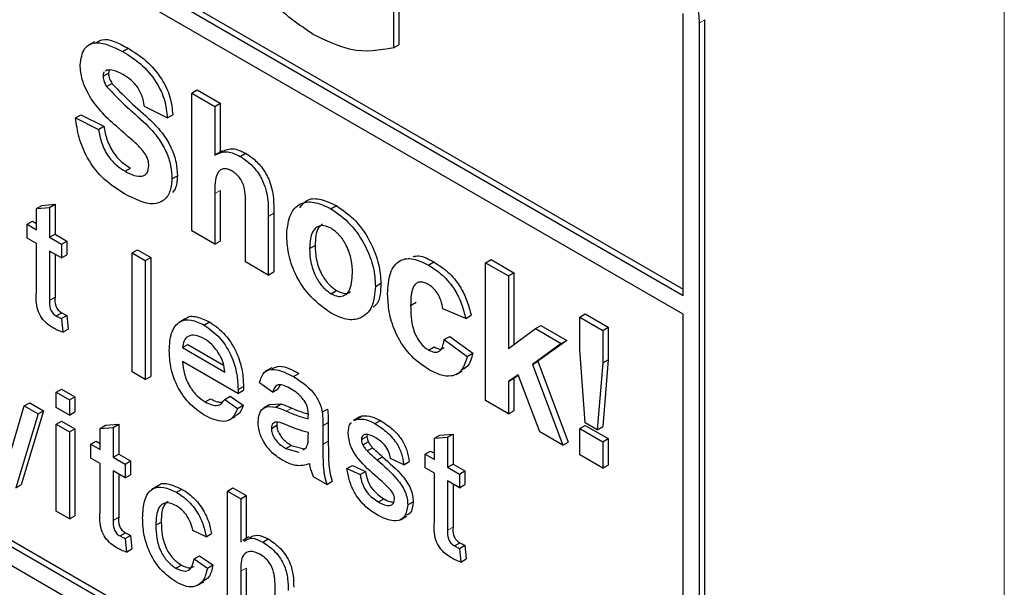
# Paper-space layout 'Blatt4' of a CAD drawing. Header units: millimetres. Extents: x 5 to 418, y 2 to 292.
# Tile 21 of 71: x 132.05 to 135.26, y 148.38 to 150.23. Entities that reach past the tile are written whole.
import ezdxf

# ---------------------------------------------------------------- set-up
doc = ezdxf.new("R2010")
doc.units = ezdxf.units.MM

psp = doc.layouts.new('Blatt4')

# ---------------------------------------------------------------- linework, layer by layer
at = {"color": 7, "linetype": 'Continuous', "lineweight": 18}
for p, q in [((135.2565, 142.7948), (135.2565, 159.8745)), ((134.2635, 150.2206), (134.2812, 150.2308)), ((132.6838, 149.6647), (132.7015, 149.6749)), ((132.8583, 149.5902), (132.876, 149.6004)), ((132.1456, 149.3164), (132.1633, 149.3266)), ((132.9176, 148.9556), (132.9353, 148.9658)), ((133.0361, 148.9082), (133.0538, 148.9184)), ((133.0361, 148.8475), (133.0538, 148.8577)), ((132.3532, 148.5999), (132.3709, 148.6101)), ((133.4426, 148.5676), (133.4603, 148.5778)), ((132.7683, 148.4344), (132.786, 148.4446))]:
    psp.add_line(p, q, dxfattribs=at)
at = {"color": 7, "linetype": 'Continuous', "lineweight": 25}
for p, q in [((127.5106, 153.2005), (134.2104, 149.3327)), ((127.5283, 153.2107), (134.2104, 149.3531)), ((134.2104, 149.2715), (127.5106, 153.1392)), ((125.2479, 152.3632), (134.0867, 147.2606)), ((127.5106, 151.1181), (134.0867, 147.3218)), ((127.5283, 151.1284), (134.1044, 147.3321)), ((133.2834, 150.4362), (133.2834, 150.1492)), ((133.2657, 150.426), (133.2657, 150.139)), ((134.2104, 149.3327), (134.2104, 150.2512)), ((134.2635, 147.3627), (134.2635, 150.2206)), ((134.2812, 147.3729), (134.2812, 150.2308)), ((132.2922, 150.159), (132.2723, 150.1475)), ((133.2657, 150.139), (133.2834, 150.1492)), ((132.3836, 150.1276), (132.4013, 150.1378)), ((132.3198, 150.0464), (132.3375, 150.0566)), ((132.3321, 150.0666), (132.3282, 150.0635)), ((132.3394, 150.0663), (132.3375, 150.0566)), ((132.3314, 150.013), (132.349, 150.0232)), ((132.609, 149.9917), (132.6267, 150.0019)), ((132.609, 149.5426), (132.609, 149.9917)), ((132.609, 149.9917), (132.6838, 149.9485)), ((132.6267, 150.0019), (132.7015, 149.9587)), ((132.6838, 149.9485), (132.7015, 149.9587)), ((132.7015, 149.9587), (132.7015, 149.8)), ((132.5292, 149.9111), (132.4545, 149.9485)), ((132.6838, 149.9485), (132.6838, 149.7896)), ((132.2301, 149.9111), (132.2478, 149.9213)), ((132.2301, 149.9111), (132.3049, 149.8736)), ((132.2478, 149.9213), (132.3226, 149.8838)), ((132.5292, 149.9111), (132.5469, 149.9213)), ((132.3049, 149.8736), (132.3226, 149.8838)), ((132.7066, 149.8029), (132.6867, 149.7914)), ((132.7665, 149.7856), (132.7842, 149.7959)), ((132.3915, 149.7373), (132.4092, 149.7475)), ((132.5442, 149.712), (132.5619, 149.7222)), ((132.7015, 149.6749), (132.7015, 149.5096)), ((132.6838, 149.6647), (132.6838, 149.4994)), ((132.1026, 149.6158), (132.1203, 149.626)), ((132.1026, 149.6158), (132.1456, 149.6192)), ((132.1026, 149.5468), (132.1026, 149.6158)), ((132.1203, 149.626), (132.1633, 149.6294)), ((132.1456, 149.6192), (132.1633, 149.6294)), ((132.1456, 149.6192), (132.1456, 149.522)), ((132.1633, 149.6294), (132.1633, 149.5322)), ((132.7835, 149.4419), (132.7835, 149.6161)), ((133.0625, 149.6147), (133.0802, 149.625)), ((132.0724, 149.5642), (132.0901, 149.5744)), ((132.0901, 149.5744), (132.1026, 149.5672)), ((132.8583, 149.5902), (132.8583, 149.3987)), ((132.876, 149.6004), (132.876, 149.4089)), ((132.0724, 149.5195), (132.0724, 149.5642)), ((132.0724, 149.5642), (132.1026, 149.5468)), ((132.6838, 149.4994), (132.609, 149.5426)), ((132.1026, 149.5021), (132.0724, 149.5195)), ((132.1456, 149.522), (132.1633, 149.5322)), ((132.1456, 149.522), (132.1844, 149.4996)), ((132.1633, 149.5322), (132.2021, 149.5098)), ((132.1844, 149.4996), (132.2021, 149.5098)), ((132.2021, 149.5098), (132.2021, 149.465)), ((132.6838, 149.4994), (132.7015, 149.5096)), ((132.1026, 149.343), (132.1026, 149.5021)), ((132.1844, 149.4548), (132.1456, 149.4772)), ((132.1456, 149.4772), (132.1456, 149.3164)), ((132.1844, 149.4996), (132.1844, 149.4548)), ((132.4143, 149.4713), (132.432, 149.4815)), ((132.432, 149.4815), (132.4751, 149.4566)), ((132.9929, 149.4851), (133.0106, 149.4953)), ((132.1633, 149.467), (132.1633, 149.3266)), ((132.1844, 149.4548), (132.2021, 149.465)), ((132.4143, 149.0834), (132.4143, 149.4713)), ((132.4143, 149.4713), (132.4574, 149.4464)), ((132.4574, 149.4464), (132.4751, 149.4566)), ((132.4574, 149.4464), (132.4574, 149.0585)), ((132.4751, 149.4566), (132.4751, 149.0688)), ((132.8583, 149.3987), (132.7835, 149.4419)), ((133.3798, 149.4316), (133.3974, 149.4418)), ((133.5663, 149.439), (133.584, 149.4493)), ((133.584, 149.4493), (133.6588, 149.4061)), ((132.8583, 149.3987), (132.876, 149.4089)), ((133.5663, 148.99), (133.5663, 149.439)), ((133.5663, 149.439), (133.6411, 149.3959)), ((133.6411, 149.3959), (133.6588, 149.4061)), ((133.6411, 149.3959), (133.6411, 149.1594)), ((133.6588, 149.4061), (133.6588, 149.1726)), ((133.0629, 149.3382), (133.0806, 149.3484)), ((133.2073, 149.3622), (133.225, 149.3724)), ((133.322, 149.2999), (133.3397, 149.3101)), ((133.5015, 149.2577), (133.4267, 149.2893)), ((132.1675, 149.2657), (132.1852, 149.2759)), ((132.1844, 149.2572), (132.2021, 149.2674)), ((132.1844, 149.2572), (132.1887, 149.213)), ((132.2021, 149.2674), (132.2064, 149.2232)), ((132.5876, 149.2561), (132.5677, 149.2447)), ((133.5015, 149.2577), (133.5192, 149.2679)), ((133.8732, 149.2619), (133.8909, 149.2721)), ((133.8732, 149.1563), (133.8732, 149.2619)), ((133.8732, 149.2619), (133.948, 149.2187)), ((133.8909, 149.2721), (133.9657, 149.2289)), ((134.2104, 147.3933), (134.2104, 149.2715)), ((132.1887, 149.213), (132.2064, 149.2232)), ((132.6492, 149.2362), (132.6669, 149.2464)), ((133.6411, 149.1594), (133.7284, 149.2246)), ((133.7284, 149.2246), (133.7461, 149.2348)), ((133.7284, 149.2246), (133.8131, 149.1757)), ((133.7461, 149.2348), (133.8308, 149.1859)), ((133.948, 149.2187), (133.9657, 149.2289)), ((133.948, 149.2187), (133.948, 149.1131)), ((133.9657, 149.2289), (133.9657, 149.1233)), ((133.4317, 149.1886), (133.4494, 149.1988)), ((133.4317, 149.1886), (133.5065, 149.1339)), ((133.4494, 149.1988), (133.5242, 149.1441)), ((133.8308, 149.1859), (133.7369, 149.1183)), ((133.8131, 149.1757), (133.8308, 149.1859)), ((132.5788, 149.1625), (132.5965, 149.1727)), ((132.5788, 149.1625), (132.7166, 149.0829)), ((132.5965, 149.1727), (132.7125, 149.1057)), ((133.3808, 149.1547), (133.3984, 149.1649)), ((133.8131, 149.1757), (133.7193, 149.1081)), ((133.8912, 148.9176), (133.8732, 149.1563)), ((133.5065, 149.1339), (133.5242, 149.1441)), ((133.948, 149.1131), (133.9657, 149.1233)), ((133.9657, 149.1233), (133.948, 148.9052)), ((132.7595, 149.0134), (132.5788, 149.1177)), ((132.8695, 149.0972), (132.8496, 149.0857)), ((133.7193, 149.1081), (133.7369, 149.1183)), ((133.7193, 149.1081), (133.8181, 148.8446)), ((133.7369, 149.1183), (133.8358, 148.8548)), ((133.948, 149.1131), (133.9303, 148.895)), ((132.4574, 149.0585), (132.4143, 149.0834)), ((132.4574, 149.0585), (132.4751, 149.0688)), ((132.9407, 149.068), (132.9583, 149.0782)), ((133.4702, 149.0751), (133.4901, 149.0866)), ((133.672, 149.0741), (133.6411, 149.0519)), ((133.6411, 149.0519), (133.6588, 149.0621)), ((133.6727, 149.0721), (133.6588, 149.0621)), ((133.6588, 149.0621), (133.6588, 148.957)), ((133.7433, 148.8878), (133.672, 149.0741)), ((132.1672, 149.0172), (132.1849, 149.0275)), ((132.1849, 149.0275), (132.2279, 149.0026)), ((132.7595, 149.0134), (132.7772, 149.0236)), ((132.7597, 149.0261), (132.7774, 149.0363)), ((132.8725, 149.0178), (132.8295, 149.0476)), ((132.8725, 149.0178), (132.8902, 149.028)), ((132.8958, 149.0404), (132.8902, 149.028)), ((133.6411, 149.0519), (133.6411, 148.9468)), ((132.1672, 148.9675), (132.1672, 149.0172)), ((132.1672, 149.0172), (132.2102, 148.9924)), ((132.2102, 148.9924), (132.2279, 149.0026)), ((132.2102, 148.9924), (132.2102, 148.9427)), ((132.2279, 149.0026), (132.2279, 148.9529)), ((132.6522, 148.9859), (132.6699, 148.9961)), ((132.7162, 148.9937), (132.7338, 149.0039)), ((132.7162, 148.9937), (132.7583, 148.9644)), ((132.7338, 149.0039), (132.776, 148.9746)), ((132.0219, 148.8319), (132.0632, 148.9728)), ((132.0632, 148.9728), (132.0809, 148.983)), ((132.0632, 148.9728), (132.1082, 148.9469)), ((132.0809, 148.983), (132.1259, 148.9571)), ((132.2102, 148.9427), (132.1672, 148.9675)), ((132.7583, 148.9644), (132.776, 148.9746)), ((132.8629, 148.9769), (132.8431, 148.9654)), ((132.863, 148.9768), (132.8999, 148.9791)), ((132.8822, 148.9689), (132.8999, 148.9791)), ((133.0341, 148.9519), (133.0517, 148.9621)), ((133.6411, 148.9468), (133.5663, 148.99)), ((132.1082, 148.9469), (132.0354, 148.7054)), ((132.1259, 148.9571), (132.0531, 148.7156)), ((132.1082, 148.9469), (132.1259, 148.9571)), ((132.2102, 148.9427), (132.2279, 148.9529)), ((132.7313, 148.9271), (132.7512, 148.9386)), ((133.1562, 148.9369), (133.1363, 148.9254)), ((133.1395, 148.9251), (133.1458, 148.9297)), ((133.1458, 148.9297), (133.1635, 148.9399)), ((133.1572, 148.9353), (133.1635, 148.9399)), ((133.6411, 148.9468), (133.6588, 148.957)), ((132.1672, 148.9128), (132.1849, 148.923)), ((132.1672, 148.9128), (132.2102, 148.888)), ((132.1672, 148.6294), (132.1672, 148.9128)), ((132.1849, 148.923), (132.2279, 148.8982)), ((132.2102, 148.888), (132.2279, 148.8982)), ((132.2279, 148.8982), (132.2279, 148.6147)), ((132.3101, 148.8993), (132.3278, 148.9095)), ((132.3101, 148.8993), (132.3532, 148.9027)), ((132.3101, 148.8303), (132.3101, 148.8993)), ((132.3278, 148.9095), (132.3709, 148.9129)), ((132.3532, 148.9027), (132.3709, 148.9129)), ((132.3532, 148.9027), (132.3532, 148.8054)), ((132.3709, 148.9129), (132.3709, 148.8156)), ((132.8682, 148.8993), (132.8859, 148.9095)), ((133.0361, 148.9082), (133.0361, 148.8475)), ((133.0538, 148.9184), (133.0538, 148.8577)), ((133.2059, 148.9149), (133.2236, 148.9251)), ((133.8732, 148.8992), (133.8909, 148.9094)), ((133.8732, 148.8992), (133.948, 148.856)), ((133.8732, 148.8128), (133.8732, 148.8992)), ((133.8909, 148.9094), (133.9657, 148.8662)), ((133.9303, 148.895), (133.8912, 148.9176)), ((133.9303, 148.895), (133.948, 148.9052)), ((132.2102, 148.888), (132.2102, 148.6045)), ((132.9886, 148.8717), (132.9888, 148.886)), ((133.1619, 148.8631), (133.1796, 148.8733)), ((133.1806, 148.8795), (133.1796, 148.8733)), ((133.3996, 148.8671), (133.4173, 148.8773)), ((133.3996, 148.8671), (133.4426, 148.8705)), ((133.3996, 148.7981), (133.3996, 148.8671)), ((133.4173, 148.8773), (133.4603, 148.8807)), ((133.4426, 148.8705), (133.4603, 148.8807)), ((133.4426, 148.8705), (133.4426, 148.7732)), ((133.4603, 148.8807), (133.4603, 148.7834)), ((133.8181, 148.8446), (133.7433, 148.8878)), ((133.948, 148.856), (133.9657, 148.8662)), ((133.9657, 148.8662), (133.9657, 148.7798)), ((132.28, 148.8477), (132.2977, 148.8579)), ((132.28, 148.8029), (132.28, 148.8477)), ((132.28, 148.8477), (132.3101, 148.8303)), ((132.2977, 148.8579), (132.3101, 148.8507)), ((132.9153, 148.834), (132.933, 148.8442)), ((132.9153, 148.834), (132.9576, 148.8224)), ((132.933, 148.8442), (132.9753, 148.8326)), ((132.9711, 148.8299), (132.9822, 148.8361)), ((133.1664, 148.8457), (133.1841, 148.8559)), ((133.1806, 148.8261), (133.1983, 148.8363)), ((133.8181, 148.8446), (133.8358, 148.8548)), ((133.948, 148.856), (133.948, 148.7696)), ((132.3101, 148.7855), (132.28, 148.8029)), ((132.3532, 148.8054), (132.3709, 148.8156)), ((132.3532, 148.8054), (132.392, 148.7831)), ((132.3709, 148.8156), (132.4096, 148.7933)), ((133.2132, 148.7965), (133.2308, 148.8067)), ((133.2997, 148.7812), (133.2566, 148.801)), ((133.3694, 148.8155), (133.3871, 148.8257)), ((133.3694, 148.7707), (133.3694, 148.8155)), ((133.3694, 148.8155), (133.3996, 148.7981)), ((133.3871, 148.8257), (133.3996, 148.8185)), ((133.948, 148.7696), (133.8732, 148.8128)), ((132.3101, 148.6265), (132.3101, 148.7855)), ((132.392, 148.7831), (132.4096, 148.7933)), ((132.392, 148.7831), (132.392, 148.7383)), ((132.4096, 148.7933), (132.4096, 148.7485)), ((133.1145, 148.7687), (133.1322, 148.7789)), ((133.1145, 148.7687), (133.1576, 148.7488)), ((133.1322, 148.7789), (133.1753, 148.759)), ((133.2997, 148.7812), (133.3174, 148.7914)), ((133.3996, 148.7533), (133.3694, 148.7707)), ((133.4426, 148.7732), (133.4603, 148.7834)), ((133.4426, 148.7732), (133.4814, 148.7508)), ((133.4603, 148.7834), (133.4991, 148.761)), ((133.948, 148.7696), (133.9657, 148.7798)), ((132.392, 148.7383), (132.3532, 148.7607)), ((132.3532, 148.7607), (132.3532, 148.5999)), ((132.3709, 148.7505), (132.3709, 148.6101)), ((132.392, 148.7383), (132.4096, 148.7485)), ((133.0491, 148.717), (133.006, 148.7418)), ((133.1576, 148.7488), (133.1753, 148.759)), ((133.3996, 148.5943), (133.3996, 148.7533)), ((133.4814, 148.7508), (133.4991, 148.761)), ((133.4814, 148.7508), (133.4814, 148.7061)), ((133.4991, 148.761), (133.4991, 148.7163)), ((132.0354, 148.7054), (132.0531, 148.7156)), ((132.4991, 148.7122), (132.4792, 148.7007)), ((132.7252, 148.6951), (132.7429, 148.7053)), ((132.7429, 148.7053), (132.786, 148.6804)), ((133.0491, 148.717), (133.0667, 148.7272)), ((133.4814, 148.7061), (133.4426, 148.7285)), ((133.4426, 148.7285), (133.4426, 148.5676)), ((133.4603, 148.7183), (133.4603, 148.5778)), ((133.4814, 148.7061), (133.4991, 148.7163)), ((132.5589, 148.6916), (132.5766, 148.7018)), ((132.7252, 148.3072), (132.7252, 148.6951)), ((132.7252, 148.6951), (132.7683, 148.6702)), ((132.7683, 148.6702), (132.786, 148.6804)), ((132.786, 148.6804), (132.786, 148.5403)), ((132.7683, 148.6702), (132.7683, 148.5286)), ((133.2169, 148.6599), (133.2346, 148.6701)), ((133.3126, 148.65), (133.3303, 148.6602)), ((132.2102, 148.6045), (132.1672, 148.6294)), ((132.2102, 148.6045), (132.2279, 148.6147)), ((133.289, 148.6017), (133.3089, 148.6132)), ((132.4919, 148.5839), (132.5095, 148.5941)), ((132.3751, 148.5492), (132.3927, 148.5594)), ((132.392, 148.5407), (132.4096, 148.5509)), ((132.4096, 148.5509), (132.4139, 148.5066)), ((132.6555, 148.5464), (132.6124, 148.5663)), ((132.6555, 148.5464), (132.6732, 148.5566)), ((132.7954, 148.5457), (132.7755, 148.5342)), ((132.392, 148.5407), (132.3963, 148.4964)), ((132.8403, 148.5292), (132.858, 148.5394)), ((133.4645, 148.5169), (133.4822, 148.5271)), ((133.4814, 148.5084), (133.4991, 148.5186)), ((133.4991, 148.5186), (133.5034, 148.4744)), ((132.3963, 148.4964), (132.4139, 148.5066)), ((132.6167, 148.4743), (132.6344, 148.4845)), ((132.6344, 148.4845), (132.6775, 148.4547)), ((133.4814, 148.5084), (133.4857, 148.4642)), ((132.5575, 148.4438), (132.5752, 148.454)), ((132.6167, 148.4743), (132.6598, 148.4445)), ((132.6598, 148.4445), (132.6775, 148.4547)), ((133.4857, 148.4642), (133.5034, 148.4744)), ((132.7683, 148.4344), (132.7683, 148.2824)), ((132.786, 148.4446), (132.786, 148.2926)), ((132.628, 148.3882), (132.6479, 148.3997)), ((132.8803, 148.2177), (132.8803, 148.3939))]:
    psp.add_line(p, q, dxfattribs=at)
psp.add_arc((133.8797, 150.2031), 0.3842, 2.6057, 57.3944, dxfattribs=at)
for points, knots in [([(133.0046, 150.1829), (132.9574, 150.2149), (132.8633, 150.2789), (132.7549, 150.4397), (132.7033, 150.5981), (132.6975, 150.6864), (132.6946, 150.7306)], [0, 0, 0, 0, 0.280092, 0.558748, 0.779191, 1, 1, 1, 1]), ([(133.2657, 150.139), (133.2211, 150.1311), (133.1411, 150.1168), (133.0464, 150.1626), (133.0046, 150.1829)], [0, 0, 0, 0, 0.558964, 1, 1, 1, 1]), ([(132.245, 150.0835), (132.248, 150.103), (132.254, 150.142), (132.3067, 150.1653), (132.3544, 150.1419), (132.3836, 150.1276)], [0, 0, 0, 0, 0.279747, 0.559366, 1, 1, 1, 1]), ([(132.2947, 150.1543), (132.3019, 150.1591), (132.3291, 150.1769), (132.3707, 150.1543), (132.4013, 150.1378)], [0, 0, 0, 0, 0.265202, 1, 1, 1, 1]), ([(132.3836, 150.1276), (132.4032, 150.1153), (132.4422, 150.0909), (132.4928, 150.0336), (132.5237, 149.9674), (132.5274, 149.9299), (132.5292, 149.9111)], [0, 0, 0, 0, 0.281016, 0.560108, 0.779824, 1, 1, 1, 1]), ([(132.4013, 150.1378), (132.4209, 150.1255), (132.4598, 150.1011), (132.5105, 150.0438), (132.5414, 149.9776), (132.5451, 149.9401), (132.5469, 149.9213)], [0, 0, 0, 0, 0.281016, 0.560108, 0.779824, 1, 1, 1, 1]), ([(132.281, 149.9733), (132.2695, 149.9942), (132.249, 150.0316), (132.2463, 150.0676), (132.245, 150.0835)], [0, 0, 0, 0, 0.55927, 1, 1, 1, 1]), ([(132.3237, 150.0599), (132.3232, 150.0596), (132.3199, 150.0573), (132.3199, 150.0513), (132.3198, 150.0464)], [0, 0, 0, 0, 0.162944, 1, 1, 1, 1]), ([(132.3846, 150.0522), (132.3741, 150.0578), (132.3555, 150.0679), (132.3392, 150.067), (132.3321, 150.0666)], [0, 0, 0, 0, 0.56055, 1, 1, 1, 1]), ([(132.3375, 150.0566), (132.3382, 150.0503), (132.3396, 150.0391), (132.3461, 150.0281), (132.349, 150.0232)], [0, 0, 0, 0, 0.558496, 1, 1, 1, 1]), ([(132.4545, 149.9485), (132.4525, 149.9602), (132.4485, 149.9834), (132.4241, 150.0271), (132.3996, 150.0426), (132.3846, 150.0522)], [0, 0, 0, 0, 0.281522, 0.560299, 1, 1, 1, 1]), ([(132.3198, 150.0464), (132.3206, 150.0401), (132.3219, 150.0289), (132.3285, 150.0179), (132.3314, 150.013)], [0, 0, 0, 0, 0.558496, 1, 1, 1, 1]), ([(132.349, 150.0232), (132.3712, 150.0001), (132.4155, 149.9539), (132.4743, 149.9061), (132.5179, 149.8569), (132.544, 149.8124), (132.5599, 149.7649), (132.5612, 149.7364), (132.5619, 149.7222)], [0, 0, 0, 0, 0.249425, 0.500055, 0.625202, 0.750144, 0.874918, 1, 1, 1, 1]), ([(132.3314, 150.013), (132.3535, 149.9899), (132.3979, 149.9437), (132.4566, 149.8959), (132.5003, 149.8467), (132.5263, 149.8022), (132.5422, 149.7547), (132.5435, 149.7262), (132.5442, 149.712)], [0, 0, 0, 0, 0.249425, 0.500055, 0.625202, 0.750144, 0.874918, 1, 1, 1, 1]), ([(132.3699, 149.8779), (132.3521, 149.8933), (132.3203, 149.9209), (132.293, 149.9573), (132.281, 149.9733)], [0, 0, 0, 0, 0.560765, 1, 1, 1, 1]), ([(132.3895, 149.6636), (132.3676, 149.6775), (132.324, 149.7052), (132.269, 149.7735), (132.239, 149.8474), (132.2331, 149.8898), (132.2301, 149.9111)], [0, 0, 0, 0, 0.280715, 0.559343, 0.77931, 1, 1, 1, 1]), ([(132.3049, 149.8736), (132.3076, 149.8587), (132.3131, 149.8289), (132.3349, 149.7856), (132.3636, 149.7551), (132.3822, 149.7432), (132.3915, 149.7373)], [0, 0, 0, 0, 0.280583, 0.559148, 0.779249, 1, 1, 1, 1]), ([(132.3226, 149.8838), (132.3253, 149.8689), (132.3308, 149.8391), (132.3526, 149.7958), (132.3813, 149.7653), (132.3999, 149.7534), (132.4092, 149.7475)], [0, 0, 0, 0, 0.280583, 0.559148, 0.779249, 1, 1, 1, 1]), ([(132.433, 149.8219), (132.4212, 149.8326), (132.4003, 149.8516), (132.3792, 149.8698), (132.3699, 149.8779)], [0, 0, 0, 0, 0.559956, 1, 1, 1, 1]), ([(132.4694, 149.7543), (132.4689, 149.761), (132.4677, 149.7744), (132.4542, 149.8001), (132.441, 149.8136), (132.433, 149.8219)], [0, 0, 0, 0, 0.279784, 0.559083, 1, 1, 1, 1]), ([(132.6838, 149.7896), (132.6971, 149.7959), (132.7209, 149.807), (132.7525, 149.7922), (132.7665, 149.7856)], [0, 0, 0, 0, 0.559405, 1, 1, 1, 1]), ([(132.7073, 149.8013), (132.7188, 149.8065), (132.7408, 149.8165), (132.7702, 149.8025), (132.7842, 149.7959)], [0, 0, 0, 0, 0.522712, 1, 1, 1, 1]), ([(132.7842, 149.7959), (132.7952, 149.7885), (132.8172, 149.7737), (132.8475, 149.7381), (132.8767, 149.6749), (132.8763, 149.6312), (132.876, 149.6004)], [0, 0, 0, 0, 0.187228, 0.374196, 0.560543, 1, 1, 1, 1]), ([(132.7665, 149.7856), (132.7775, 149.7783), (132.7996, 149.7635), (132.8299, 149.7279), (132.8591, 149.6647), (132.8586, 149.6209), (132.8583, 149.5902)], [0, 0, 0, 0, 0.187228, 0.374196, 0.560543, 1, 1, 1, 1]), ([(132.3915, 149.7373), (132.4014, 149.732), (132.4211, 149.7216), (132.4469, 149.7188), (132.4656, 149.7297), (132.4682, 149.7461), (132.4694, 149.7543)], [0, 0, 0, 0, 0.281224, 0.561005, 0.781097, 1, 1, 1, 1]), ([(132.7407, 149.7372), (132.7356, 149.7398), (132.7254, 149.7449), (132.7112, 149.7456), (132.6995, 149.7408), (132.684, 149.7187), (132.6839, 149.6887), (132.6838, 149.6647)], [0, 0, 0, 0, 0.125269, 0.250504, 0.375684, 0.500963, 1, 1, 1, 1]), ([(132.7835, 149.6161), (132.7844, 149.6366), (132.7854, 149.6623), (132.7762, 149.6974), (132.7666, 149.7143), (132.7542, 149.7285), (132.7452, 149.7343), (132.7407, 149.7372)], [0, 0, 0, 0, 0.500565, 0.625445, 0.750183, 0.874936, 1, 1, 1, 1]), ([(132.5442, 149.712), (132.5427, 149.6971), (132.5397, 149.6672), (132.5178, 149.6383), (132.4696, 149.6231), (132.4225, 149.6469), (132.3895, 149.6636)], [0, 0, 0, 0, 0.186966, 0.374007, 0.560965, 1, 1, 1, 1]), ([(132.5619, 149.7222), (132.561, 149.7065), (132.5598, 149.6843), (132.5489, 149.6718), (132.5457, 149.6681)], [0, 0, 0, 0, 0.7051057, 1, 1, 1, 1]), ([(132.9182, 149.5328), (132.9208, 149.5558), (132.9261, 149.6016), (132.9631, 149.6372), (133.0125, 149.6389), (133.0458, 149.6228), (133.0625, 149.6147)], [0, 0, 0, 0, 0.279949, 0.559149, 0.779425, 1, 1, 1, 1]), ([(132.9612, 149.6184), (132.9688, 149.6283), (132.9853, 149.6497), (133.0305, 149.6486), (133.0636, 149.6328), (133.0802, 149.625)], [0, 0, 0, 0, 0.301512, 0.65052, 1, 1, 1, 1]), ([(133.0625, 149.6147), (133.0842, 149.5997), (133.1275, 149.5698), (133.176, 149.4959), (133.2036, 149.4232), (133.2061, 149.3825), (133.2073, 149.3622)], [0, 0, 0, 0, 0.279786, 0.559126, 0.779388, 1, 1, 1, 1]), ([(133.0802, 149.625), (133.1019, 149.6099), (133.1452, 149.58), (133.1936, 149.5061), (133.2213, 149.4334), (133.2238, 149.3927), (133.225, 149.3724)], [0, 0, 0, 0, 0.279786, 0.559126, 0.779388, 1, 1, 1, 1]), ([(133.0629, 149.5512), (133.0548, 149.555), (133.0385, 149.5625), (133.0181, 149.5577), (132.9963, 149.5376), (132.9943, 149.5067), (132.9929, 149.4851)], [0, 0, 0, 0, 0.186982, 0.373882, 0.561021, 1, 1, 1, 1]), ([(133.0353, 149.5651), (133.0305, 149.5614), (133.0132, 149.5482), (133.0117, 149.5174), (133.0106, 149.4953)], [0, 0, 0, 0, 0.2782048, 1, 1, 1, 1]), ([(133.1326, 149.4051), (133.132, 149.4194), (133.1309, 149.4479), (133.116, 149.4924), (133.0915, 149.5307), (133.0724, 149.5444), (133.0629, 149.5512)], [0, 0, 0, 0, 0.281042, 0.560552, 0.780423, 1, 1, 1, 1]), ([(133.063, 149.2748), (133.0409, 149.2904), (132.9969, 149.3215), (132.9453, 149.3962), (132.9211, 149.4711), (132.9191, 149.5122), (132.9182, 149.5328)], [0, 0, 0, 0, 0.280146, 0.558899, 0.779053, 1, 1, 1, 1]), ([(132.9929, 149.4851), (132.9935, 149.4707), (132.9946, 149.442), (133.0095, 149.3973), (133.0342, 149.3588), (133.0533, 149.345), (133.0629, 149.3382)], [0, 0, 0, 0, 0.281016, 0.560461, 0.780393, 1, 1, 1, 1]), ([(133.0106, 149.4953), (133.0112, 149.4809), (133.0123, 149.4522), (133.0272, 149.4075), (133.0519, 149.369), (133.071, 149.3552), (133.0806, 149.3484)], [0, 0, 0, 0, 0.281016, 0.560461, 0.780393, 1, 1, 1, 1]), ([(133.2472, 149.338), (133.2485, 149.3615), (133.2511, 149.4085), (133.2828, 149.4501), (133.3302, 149.456), (133.3632, 149.4397), (133.3798, 149.4316)], [0, 0, 0, 0, 0.280708, 0.559644, 0.779502, 1, 1, 1, 1]), ([(133.3303, 149.4591), (133.3363, 149.4604), (133.3561, 149.4645), (133.3805, 149.4511), (133.3974, 149.4418)], [0, 0, 0, 0, 0.305493, 1, 1, 1, 1]), ([(133.3974, 149.4418), (133.4129, 149.432), (133.4437, 149.4123), (133.483, 149.3655), (133.5075, 149.3144), (133.5153, 149.2834), (133.5192, 149.2679)], [0, 0, 0, 0, 0.2804589, 0.5593388, 0.779382, 1, 1, 1, 1]), ([(133.3798, 149.4316), (133.3952, 149.4218), (133.426, 149.4021), (133.4653, 149.3553), (133.4898, 149.3042), (133.4976, 149.2732), (133.5015, 149.2577)], [0, 0, 0, 0, 0.2804589, 0.5593388, 0.779382, 1, 1, 1, 1]), ([(133.0629, 149.3382), (133.071, 149.3344), (133.0873, 149.3269), (133.1078, 149.3317), (133.1293, 149.3524), (133.1312, 149.3834), (133.1326, 149.4051)], [0, 0, 0, 0, 0.18693, 0.373819, 0.560977, 1, 1, 1, 1]), ([(133.3791, 149.3686), (133.3742, 149.3711), (133.3643, 149.3761), (133.3505, 149.3769), (133.3392, 149.372), (133.3232, 149.352), (133.3226, 149.3231), (133.322, 149.2999)], [0, 0, 0, 0, 0.125318, 0.250551, 0.3758, 0.501064, 1, 1, 1, 1]), ([(133.2073, 149.3622), (133.2052, 149.3383), (133.2009, 149.2907), (133.1626, 149.2558), (133.1141, 149.25), (133.08, 149.2665), (133.063, 149.2748)], [0, 0, 0, 0, 0.279924, 0.559365, 0.779517, 1, 1, 1, 1]), ([(133.0806, 149.3484), (133.0886, 149.3448), (133.1046, 149.3376), (133.1202, 149.339), (133.1253, 149.3441), (133.1256, 149.3445)], [0, 0, 0, 0, 0.482219, 0.964335, 1, 1, 1, 1]), ([(133.225, 149.3724), (133.2242, 149.3469), (133.2231, 149.3128), (133.2045, 149.2976), (133.1998, 149.2938)], [0, 0, 0, 0, 0.746794, 1, 1, 1, 1]), ([(133.4267, 149.2893), (133.4253, 149.2978), (133.4225, 149.3147), (133.4108, 149.3395), (133.3951, 149.3583), (133.3845, 149.3652), (133.3791, 149.3686)], [0, 0, 0, 0, 0.280561, 0.55966, 0.779604, 1, 1, 1, 1]), ([(132.1584, 149.2262), (132.1516, 149.2304), (132.1381, 149.2388), (132.1187, 149.259), (132.1001, 149.2982), (132.1016, 149.3245), (132.1026, 149.343)], [0, 0, 0, 0, 0.187435, 0.373817, 0.559462, 1, 1, 1, 1]), ([(132.1456, 149.3164), (132.1451, 149.3073), (132.1444, 149.296), (132.1511, 149.2809), (132.1576, 149.2719), (132.1636, 149.2682), (132.1675, 149.2657)], [0, 0, 0, 0, 0.499601, 0.625255, 0.750367, 1, 1, 1, 1]), ([(132.1633, 149.3266), (132.1628, 149.3176), (132.1621, 149.3063), (132.1688, 149.2911), (132.1753, 149.2821), (132.1812, 149.2784), (132.1852, 149.2759)], [0, 0, 0, 0, 0.499601, 0.625255, 0.750367, 1, 1, 1, 1]), ([(133.3792, 149.0922), (133.3582, 149.1068), (133.3162, 149.1358), (133.2706, 149.2098), (133.2498, 149.2797), (133.2481, 149.3185), (133.2472, 149.338)], [0, 0, 0, 0, 0.27971, 0.558488, 0.778935, 1, 1, 1, 1]), ([(133.322, 149.2999), (133.3225, 149.2747), (133.3231, 149.243), (133.3386, 149.2015), (133.3502, 149.1819), (133.3648, 149.1652), (133.3754, 149.1582), (133.3808, 149.1547)], [0, 0, 0, 0, 0.499312, 0.624552, 0.749763, 0.874783, 1, 1, 1, 1]), ([(132.1675, 149.2657), (132.1707, 149.264), (132.1763, 149.2609), (132.1819, 149.2583), (132.1844, 149.2572)], [0, 0, 0, 0, 0.559958, 1, 1, 1, 1]), ([(132.1852, 149.2759), (132.1883, 149.2742), (132.194, 149.2711), (132.1996, 149.2685), (132.2021, 149.2674)], [0, 0, 0, 0, 0.559958, 1, 1, 1, 1]), ([(132.5358, 149.1526), (132.5368, 149.173), (132.539, 149.2137), (132.5662, 149.2498), (132.6064, 149.2568), (132.6349, 149.2431), (132.6492, 149.2362)], [0, 0, 0, 0, 0.280746, 0.559774, 0.779666, 1, 1, 1, 1]), ([(132.5881, 149.2556), (132.5884, 149.2561), (132.5961, 149.2663), (132.6252, 149.2654), (132.653, 149.2528), (132.6669, 149.2464)], [0, 0, 0, 0, 0.024421, 0.51172, 1, 1, 1, 1]), ([(132.1887, 149.213), (132.1831, 149.2149), (132.1731, 149.2184), (132.1629, 149.2238), (132.1584, 149.2262)], [0, 0, 0, 0, 0.56006, 1, 1, 1, 1]), ([(132.6492, 149.2362), (132.667, 149.2236), (132.7026, 149.1982), (132.7406, 149.1348), (132.7576, 149.0756), (132.759, 149.0426), (132.7597, 149.0261)], [0, 0, 0, 0, 0.279362, 0.558398, 0.778884, 1, 1, 1, 1]), ([(132.6669, 149.2464), (132.6847, 149.2338), (132.7203, 149.2084), (132.7582, 149.145), (132.7752, 149.0858), (132.7767, 149.0528), (132.7774, 149.0363)], [0, 0, 0, 0, 0.279362, 0.558398, 0.778884, 1, 1, 1, 1]), ([(132.649, 149.1916), (132.6394, 149.1962), (132.6202, 149.2054), (132.597, 149.2016), (132.5823, 149.1864), (132.58, 149.1705), (132.5788, 149.1625)], [0, 0, 0, 0, 0.280187, 0.559721, 0.779641, 1, 1, 1, 1]), ([(132.7008, 149.1379), (132.6923, 149.1507), (132.6769, 149.1735), (132.6576, 149.1861), (132.649, 149.1916)], [0, 0, 0, 0, 0.558503, 1, 1, 1, 1]), ([(133.3808, 149.1547), (133.3886, 149.1511), (133.4042, 149.144), (133.4252, 149.1557), (133.4292, 149.1761), (133.4317, 149.1886)], [0, 0, 0, 0, 0.280155, 0.558975, 1, 1, 1, 1]), ([(132.6515, 148.9415), (132.6333, 148.9539), (132.5971, 148.9786), (132.5566, 149.0416), (132.538, 149.1022), (132.5365, 149.1358), (132.5358, 149.1526)], [0, 0, 0, 0, 0.279952, 0.558662, 0.778994, 1, 1, 1, 1]), ([(133.3984, 149.1649), (133.4065, 149.1608), (133.4194, 149.1544), (133.4278, 149.1603), (133.431, 149.1625)], [0, 0, 0, 0, 0.628096, 1, 1, 1, 1]), ([(132.7166, 149.0829), (132.7155, 149.093), (132.7135, 149.1111), (132.7047, 149.1297), (132.7008, 149.1379)], [0, 0, 0, 0, 0.560663, 1, 1, 1, 1]), ([(133.5065, 149.1339), (133.5018, 149.1181), (133.4923, 149.0867), (133.4587, 149.0665), (133.4183, 149.0718), (133.3922, 149.0854), (133.3792, 149.0922)], [0, 0, 0, 0, 0.280246, 0.559156, 0.779324, 1, 1, 1, 1]), ([(133.5242, 149.1441), (133.5201, 149.1273), (133.5137, 149.1018), (133.4946, 149.0931), (133.4881, 149.0901)], [0, 0, 0, 0, 0.655166, 1, 1, 1, 1]), ([(132.5788, 149.1177), (132.5802, 149.1041), (132.5828, 149.077), (132.6008, 149.0358), (132.6259, 149.0036), (132.6434, 148.9918), (132.6522, 148.9859)], [0, 0, 0, 0, 0.280636, 0.559689, 0.779667, 1, 1, 1, 1]), ([(132.8295, 149.0476), (132.8334, 149.0608), (132.8413, 149.087), (132.8838, 149.0968), (132.9191, 149.0789), (132.9407, 149.068)], [0, 0, 0, 0, 0.280429, 0.559307, 1, 1, 1, 1]), ([(132.8708, 149.0944), (132.8787, 149.0978), (132.9029, 149.1084), (132.936, 149.0904), (132.9583, 149.0782)], [0, 0, 0, 0, 0.323843, 1, 1, 1, 1]), ([(132.9407, 149.068), (132.9631, 149.0536), (132.9944, 149.0337), (133.0265, 148.9854), (133.0316, 148.9631), (133.0341, 148.9519)], [0, 0, 0, 0, 0.559257, 0.779196, 1, 1, 1, 1]), ([(132.7597, 149.0261), (132.7597, 149.0237), (132.7596, 149.0195), (132.7595, 149.0153), (132.7595, 149.0134)], [0, 0, 0, 0, 0.559996, 1, 1, 1, 1]), ([(132.7774, 149.0363), (132.7773, 149.0339), (132.7773, 149.0297), (132.7772, 149.0255), (132.7772, 149.0236)], [0, 0, 0, 0, 0.559996, 1, 1, 1, 1]), ([(132.9329, 149.0277), (132.9256, 149.0317), (132.911, 149.0396), (132.8906, 149.0439), (132.8782, 149.0335), (132.8744, 149.0231), (132.8725, 149.0178)], [0, 0, 0, 0, 0.280852, 0.559751, 0.779503, 1, 1, 1, 1]), ([(132.9777, 148.9869), (132.9699, 148.9965), (132.956, 149.0138), (132.94, 149.0234), (132.9329, 149.0277)], [0, 0, 0, 0, 0.557872, 1, 1, 1, 1]), ([(132.6522, 148.9859), (132.6596, 148.9821), (132.6744, 148.9745), (132.6998, 148.9721), (132.71, 148.9855), (132.7162, 148.9937)], [0, 0, 0, 0, 0.281288, 0.561902, 1, 1, 1, 1]), ([(132.6699, 148.9961), (132.6774, 148.992), (132.6904, 148.9849), (132.7018, 148.9853), (132.7066, 148.9854)], [0, 0, 0, 0, 0.580835, 1, 1, 1, 1]), ([(132.7583, 148.9644), (132.7535, 148.9531), (132.7438, 148.9304), (132.7062, 148.9159), (132.6723, 148.9318), (132.6515, 148.9415)], [0, 0, 0, 0, 0.280617, 0.560839, 1, 1, 1, 1]), ([(132.776, 148.9746), (132.7718, 148.9621), (132.7665, 148.946), (132.753, 148.9418), (132.75, 148.9408)], [0, 0, 0, 0, 0.776017, 1, 1, 1, 1]), ([(132.8251, 148.9214), (132.8261, 148.9313), (132.828, 148.9512), (132.8468, 148.9728), (132.8688, 148.9703), (132.8822, 148.9689)], [0, 0, 0, 0, 0.280457, 0.560984, 1, 1, 1, 1]), ([(132.8822, 148.9689), (132.8888, 148.9667), (132.9005, 148.963), (132.9124, 148.9578), (132.9176, 148.9556)], [0, 0, 0, 0, 0.559933, 1, 1, 1, 1]), ([(132.8999, 148.9791), (132.9064, 148.977), (132.9181, 148.9732), (132.93, 148.968), (132.9353, 148.9658)], [0, 0, 0, 0, 0.559933, 1, 1, 1, 1]), ([(132.9353, 148.9658), (132.9487, 148.9598), (132.9675, 148.9516), (132.9856, 148.9468), (132.9907, 148.9455)], [0, 0, 0, 0, 0.71965, 1, 1, 1, 1]), ([(132.9888, 148.9424), (132.9886, 148.9504), (132.9884, 148.9647), (132.9809, 148.9801), (132.9777, 148.9869)], [0, 0, 0, 0, 0.561906, 1, 1, 1, 1]), ([(133.0517, 148.9621), (133.0525, 148.9538), (133.0538, 148.9389), (133.0538, 148.9247), (133.0538, 148.9184)], [0, 0, 0, 0, 0.559818, 1, 1, 1, 1]), ([(132.9176, 148.9556), (132.931, 148.9498), (132.955, 148.9394), (132.9783, 148.9335), (132.9886, 148.9309)], [0, 0, 0, 0, 0.560185, 1, 1, 1, 1]), ([(132.9886, 148.9309), (132.9886, 148.9331), (132.9887, 148.9369), (132.9887, 148.9407), (132.9888, 148.9424)], [0, 0, 0, 0, 0.560021, 1, 1, 1, 1]), ([(133.0341, 148.9519), (133.0348, 148.9436), (133.0361, 148.9287), (133.0361, 148.9145), (133.0361, 148.9082)], [0, 0, 0, 0, 0.559818, 1, 1, 1, 1]), ([(133.1458, 148.9297), (133.1563, 148.9301), (133.1752, 148.9308), (133.1965, 148.9198), (133.2059, 148.9149)], [0, 0, 0, 0, 0.5589408, 1, 1, 1, 1]), ([(133.1635, 148.9399), (133.174, 148.9403), (133.1929, 148.941), (133.2142, 148.93), (133.2236, 148.9251)], [0, 0, 0, 0, 0.5589408, 1, 1, 1, 1]), ([(132.9055, 148.7949), (132.8942, 148.8021), (132.8718, 148.8165), (132.844, 148.8515), (132.8274, 148.8895), (132.8259, 148.9107), (132.8251, 148.9214)], [0, 0, 0, 0, 0.280815, 0.559691, 0.779694, 1, 1, 1, 1]), ([(132.924, 148.908), (132.9117, 148.9136), (132.8964, 148.9206), (132.8801, 148.92), (132.8735, 148.9163), (132.8691, 148.9094), (132.8685, 148.9027), (132.8682, 148.8993)], [0, 0, 0, 0, 0.500269, 0.625323, 0.750266, 0.875146, 1, 1, 1, 1]), ([(132.8682, 148.8993), (132.8687, 148.8944), (132.8696, 148.8846), (132.8772, 148.8688), (132.892, 148.8491), (132.9057, 148.8402), (132.9153, 148.834)], [0, 0, 0, 0, 0.186565, 0.373472, 0.560614, 1, 1, 1, 1]), ([(132.8879, 148.9199), (132.8877, 148.9197), (132.8861, 148.9171), (132.886, 148.9131), (132.8859, 148.9095)], [0, 0, 0, 0, 0.114735, 1, 1, 1, 1]), ([(132.8859, 148.9095), (132.8863, 148.9046), (132.8873, 148.8948), (132.8949, 148.879), (132.9097, 148.8593), (132.9234, 148.8504), (132.933, 148.8442)], [0, 0, 0, 0, 0.186565, 0.373472, 0.560614, 1, 1, 1, 1]), ([(132.9888, 148.886), (132.9769, 148.8891), (132.9556, 148.8945), (132.9336, 148.9039), (132.924, 148.908)], [0, 0, 0, 0, 0.559763, 1, 1, 1, 1]), ([(133.1188, 148.8829), (133.1195, 148.8968), (133.1203, 148.9115), (133.1286, 148.9172), (133.1291, 148.9176)], [0, 0, 0, 0, 0.9416256, 1, 1, 1, 1]), ([(133.2059, 148.9149), (133.2179, 148.9071), (133.242, 148.8915), (133.2743, 148.8577), (133.2941, 148.8168), (133.2978, 148.7931), (133.2997, 148.7812)], [0, 0, 0, 0, 0.280734, 0.560426, 0.779449, 1, 1, 1, 1]), ([(133.2236, 148.9251), (133.2356, 148.9173), (133.2597, 148.9017), (133.292, 148.8679), (133.3118, 148.827), (133.3155, 148.8033), (133.3174, 148.7914)], [0, 0, 0, 0, 0.280734, 0.560426, 0.779449, 1, 1, 1, 1]), ([(132.9822, 148.8361), (132.9844, 148.8419), (132.9884, 148.8524), (132.9885, 148.8658), (132.9886, 148.8717)], [0, 0, 0, 0, 0.558998, 1, 1, 1, 1]), ([(133.2144, 148.7391), (133.1925, 148.7581), (133.1652, 148.7819), (133.1374, 148.8197), (133.1229, 148.8482), (133.1204, 148.8691), (133.1188, 148.8829)], [0, 0, 0, 0, 0.501319, 0.626595, 0.751818, 1, 1, 1, 1]), ([(133.209, 148.8683), (133.1986, 148.874), (133.183, 148.8827), (133.1681, 148.8786), (133.1626, 148.8716), (133.1621, 148.8659), (133.1619, 148.8631)], [0, 0, 0, 0, 0.49977, 0.749098, 0.874592, 1, 1, 1, 1]), ([(133.1619, 148.8631), (133.1621, 148.8599), (133.1626, 148.8543), (133.1652, 148.8483), (133.1664, 148.8457)], [0, 0, 0, 0, 0.559224, 1, 1, 1, 1]), ([(133.1796, 148.8733), (133.1798, 148.8702), (133.1803, 148.8645), (133.1829, 148.8585), (133.1841, 148.8559)], [0, 0, 0, 0, 0.559224, 1, 1, 1, 1]), ([(133.2566, 148.801), (133.2551, 148.8088), (133.252, 148.8242), (133.2345, 148.8516), (133.2187, 148.8619), (133.209, 148.8683)], [0, 0, 0, 0, 0.280305, 0.560229, 1, 1, 1, 1]), ([(133.0361, 148.8475), (133.0362, 148.8333), (133.0363, 148.8099), (133.0372, 148.7769), (133.0399, 148.7478), (133.046, 148.7273), (133.0491, 148.717)], [0, 0, 0, 0, 0.340206, 0.56034, 0.780177, 1, 1, 1, 1]), ([(133.0538, 148.8577), (133.0539, 148.8435), (133.054, 148.8201), (133.0548, 148.7871), (133.0576, 148.758), (133.0637, 148.7375), (133.0667, 148.7272)], [0, 0, 0, 0, 0.340206, 0.56034, 0.780177, 1, 1, 1, 1]), ([(133.1664, 148.8457), (133.1687, 148.8417), (133.1729, 148.8345), (133.1782, 148.8287), (133.1806, 148.8261)], [0, 0, 0, 0, 0.5590822, 1, 1, 1, 1]), ([(133.1841, 148.8559), (133.1864, 148.8519), (133.1905, 148.8447), (133.1959, 148.8389), (133.1983, 148.8363)], [0, 0, 0, 0, 0.5590822, 1, 1, 1, 1]), ([(133.1983, 148.8363), (133.2043, 148.8307), (133.2151, 148.8207), (133.226, 148.8109), (133.2308, 148.8067)], [0, 0, 0, 0, 0.559986, 1, 1, 1, 1]), ([(133.1806, 148.8261), (133.1866, 148.8205), (133.1974, 148.8104), (133.2084, 148.8007), (133.2132, 148.7965)], [0, 0, 0, 0, 0.559986, 1, 1, 1, 1]), ([(133.2308, 148.8067), (133.2532, 148.7871), (133.2811, 148.7627), (133.3106, 148.7249), (133.3222, 148.7032), (133.3293, 148.6807), (133.3299, 148.667), (133.3303, 148.6602)], [0, 0, 0, 0, 0.500449, 0.625399, 0.750276, 0.87507, 1, 1, 1, 1]), ([(132.9931, 148.7841), (132.9784, 148.78), (132.9521, 148.7725), (132.9197, 148.7881), (132.9055, 148.7949)], [0, 0, 0, 0, 0.559966, 1, 1, 1, 1]), ([(133.006, 148.7418), (133.0026, 148.7498), (132.9965, 148.7641), (132.9941, 148.778), (132.9931, 148.7841)], [0, 0, 0, 0, 0.5596881, 1, 1, 1, 1]), ([(133.2164, 148.6154), (133.2028, 148.624), (133.1757, 148.6411), (133.141, 148.6827), (133.1215, 148.7286), (133.1169, 148.7553), (133.1145, 148.7687)], [0, 0, 0, 0, 0.280734, 0.559296, 0.779309, 1, 1, 1, 1]), ([(133.2132, 148.7965), (133.2355, 148.7769), (133.2634, 148.7525), (133.2929, 148.7147), (133.3045, 148.693), (133.3116, 148.6704), (133.3123, 148.6568), (133.3126, 148.65)], [0, 0, 0, 0, 0.500449, 0.625399, 0.750276, 0.87507, 1, 1, 1, 1]), ([(133.1576, 148.7488), (133.1593, 148.7389), (133.1628, 148.7191), (133.1836, 148.6823), (133.2043, 148.6684), (133.2169, 148.6599)], [0, 0, 0, 0, 0.281315, 0.561068, 1, 1, 1, 1]), ([(133.1753, 148.759), (133.177, 148.7491), (133.1804, 148.7293), (133.2013, 148.6925), (133.222, 148.6786), (133.2346, 148.6701)], [0, 0, 0, 0, 0.281315, 0.561068, 1, 1, 1, 1]), ([(133.2548, 148.7012), (133.2474, 148.7087), (133.2341, 148.722), (133.2204, 148.7339), (133.2144, 148.7391)], [0, 0, 0, 0, 0.559784, 1, 1, 1, 1]), ([(132.4488, 148.6074), (132.4499, 148.6274), (132.4521, 148.6672), (132.4763, 148.7062), (132.517, 148.7111), (132.5449, 148.6981), (132.5589, 148.6916)], [0, 0, 0, 0, 0.280837, 0.559678, 0.779574, 1, 1, 1, 1]), ([(132.4993, 148.7119), (132.4995, 148.7122), (132.5064, 148.7225), (132.5359, 148.7195), (132.563, 148.7077), (132.5766, 148.7018)], [0, 0, 0, 0, 0.011463, 0.505137, 1, 1, 1, 1]), ([(132.5589, 148.6916), (132.5717, 148.6833), (132.5971, 148.6666), (132.6285, 148.6266), (132.6481, 148.5843), (132.653, 148.559), (132.6555, 148.5464)], [0, 0, 0, 0, 0.280261, 0.559438, 0.779534, 1, 1, 1, 1]), ([(132.5766, 148.7018), (132.5894, 148.6935), (132.6148, 148.6768), (132.6462, 148.6368), (132.6658, 148.5945), (132.6707, 148.5692), (132.6732, 148.5566)], [0, 0, 0, 0, 0.280261, 0.559438, 0.779534, 1, 1, 1, 1]), ([(133.2695, 148.6698), (133.2693, 148.6728), (133.2687, 148.6787), (133.2636, 148.6903), (133.2581, 148.6971), (133.2548, 148.7012)], [0, 0, 0, 0, 0.279762, 0.559856, 1, 1, 1, 1]), ([(132.5592, 148.6467), (132.5514, 148.6505), (132.5357, 148.6581), (132.515, 148.6555), (132.4941, 148.6355), (132.4928, 148.6052), (132.4919, 148.5839)], [0, 0, 0, 0, 0.187094, 0.373882, 0.560731, 1, 1, 1, 1]), ([(132.5316, 148.6618), (132.5273, 148.6585), (132.5108, 148.6459), (132.5101, 148.616), (132.5095, 148.5941)], [0, 0, 0, 0, 0.265834, 1, 1, 1, 1]), ([(132.6124, 148.5663), (132.6103, 148.5752), (132.606, 148.593), (132.5921, 148.6176), (132.5756, 148.636), (132.5647, 148.6432), (132.5592, 148.6467)], [0, 0, 0, 0, 0.2802159, 0.5594736, 0.779647, 1, 1, 1, 1]), ([(133.3126, 148.65), (133.3105, 148.6363), (133.3064, 148.6089), (133.2703, 148.591), (133.2369, 148.6061), (133.2164, 148.6154)], [0, 0, 0, 0, 0.279924, 0.560032, 1, 1, 1, 1]), ([(133.2169, 148.6599), (133.2235, 148.6563), (133.2366, 148.6493), (133.2541, 148.6467), (133.2669, 148.6535), (133.2686, 148.6644), (133.2695, 148.6698)], [0, 0, 0, 0, 0.28118, 0.560953, 0.781094, 1, 1, 1, 1]), ([(133.2346, 148.6701), (133.2413, 148.6663), (133.2524, 148.6599), (133.2625, 148.6595), (133.2666, 148.6594)], [0, 0, 0, 0, 0.596472, 1, 1, 1, 1]), ([(133.3303, 148.6602), (133.3288, 148.6455), (133.3266, 148.6239), (133.3118, 148.6182), (133.3071, 148.6163)], [0, 0, 0, 0, 0.679029, 1, 1, 1, 1]), ([(132.3659, 148.5097), (132.3591, 148.5139), (132.3456, 148.5222), (132.3262, 148.5425), (132.3076, 148.5816), (132.3091, 148.608), (132.3101, 148.6265)], [0, 0, 0, 0, 0.187423, 0.373816, 0.559461, 1, 1, 1, 1]), ([(132.3709, 148.6101), (132.3703, 148.601), (132.3697, 148.5897), (132.3763, 148.5746), (132.3828, 148.5656), (132.3888, 148.5618), (132.3927, 148.5594)], [0, 0, 0, 0, 0.4995975, 0.6252322, 0.7503419, 1, 1, 1, 1]), ([(132.559, 148.3982), (132.5412, 148.4107), (132.5055, 148.4355), (132.4674, 148.4989), (132.4507, 148.5581), (132.4494, 148.591), (132.4488, 148.6074)], [0, 0, 0, 0, 0.279594, 0.558343, 0.778834, 1, 1, 1, 1]), ([(132.3532, 148.5999), (132.3527, 148.5908), (132.352, 148.5795), (132.3587, 148.5644), (132.3652, 148.5553), (132.3711, 148.5516), (132.3751, 148.5492)], [0, 0, 0, 0, 0.4995975, 0.6252322, 0.7503419, 1, 1, 1, 1]), ([(132.4919, 148.5839), (132.4923, 148.5702), (132.4931, 148.5429), (132.5053, 148.4998), (132.5299, 148.463), (132.5483, 148.4502), (132.5575, 148.4438)], [0, 0, 0, 0, 0.281276, 0.560534, 0.780108, 1, 1, 1, 1]), ([(132.5095, 148.5941), (132.51, 148.5804), (132.5108, 148.5531), (132.523, 148.51), (132.5476, 148.4732), (132.566, 148.4604), (132.5752, 148.454)], [0, 0, 0, 0, 0.281276, 0.560534, 0.780108, 1, 1, 1, 1]), ([(133.4554, 148.4775), (133.4486, 148.4817), (133.4351, 148.49), (133.4157, 148.5103), (133.3971, 148.5494), (133.3985, 148.5758), (133.3996, 148.5943)], [0, 0, 0, 0, 0.187435, 0.373817, 0.559462, 1, 1, 1, 1]), ([(133.4603, 148.5778), (133.4598, 148.5688), (133.4591, 148.5575), (133.4658, 148.5424), (133.4723, 148.5333), (133.4782, 148.5296), (133.4822, 148.5271)], [0, 0, 0, 0, 0.499587, 0.625237, 0.750345, 1, 1, 1, 1]), ([(132.3751, 148.5492), (132.3782, 148.5474), (132.3839, 148.5444), (132.3895, 148.5418), (132.392, 148.5407)], [0, 0, 0, 0, 0.560001, 1, 1, 1, 1]), ([(132.3927, 148.5594), (132.3959, 148.5577), (132.4015, 148.5546), (132.4072, 148.552), (132.4096, 148.5509)], [0, 0, 0, 0, 0.560001, 1, 1, 1, 1]), ([(132.7969, 148.5427), (132.8048, 148.5472), (132.8216, 148.5569), (132.8454, 148.5455), (132.858, 148.5394)], [0, 0, 0, 0, 0.470183, 1, 1, 1, 1]), ([(133.4426, 148.5676), (133.4421, 148.5586), (133.4414, 148.5473), (133.4481, 148.5322), (133.4546, 148.5231), (133.4606, 148.5194), (133.4645, 148.5169)], [0, 0, 0, 0, 0.499587, 0.625237, 0.750345, 1, 1, 1, 1]), ([(132.7792, 148.5325), (132.7871, 148.537), (132.8039, 148.5467), (132.8277, 148.5353), (132.8403, 148.5292)], [0, 0, 0, 0, 0.470183, 1, 1, 1, 1]), ([(132.8403, 148.5292), (132.8539, 148.52), (132.881, 148.5017), (132.9129, 148.4541), (132.9226, 148.4088), (132.9231, 148.384), (132.9233, 148.3716)], [0, 0, 0, 0, 0.280316, 0.558338, 0.778553, 1, 1, 1, 1]), ([(132.858, 148.5394), (132.8716, 148.5302), (132.8987, 148.5119), (132.9306, 148.4643), (132.9403, 148.419), (132.9408, 148.3942), (132.941, 148.3818)], [0, 0, 0, 0, 0.280316, 0.558338, 0.778553, 1, 1, 1, 1]), ([(133.4645, 148.5169), (133.4677, 148.5152), (133.4733, 148.5122), (133.4789, 148.5096), (133.4814, 148.5084)], [0, 0, 0, 0, 0.559923, 1, 1, 1, 1]), ([(133.4822, 148.5271), (133.4853, 148.5254), (133.491, 148.5224), (133.4966, 148.5198), (133.4991, 148.5186)], [0, 0, 0, 0, 0.559923, 1, 1, 1, 1]), ([(132.3963, 148.4964), (132.3906, 148.4984), (132.3806, 148.5019), (132.3704, 148.5073), (132.3659, 148.5097)], [0, 0, 0, 0, 0.56006, 1, 1, 1, 1]), ([(132.8306, 148.4901), (132.8199, 148.4944), (132.7986, 148.5032), (132.7695, 148.4864), (132.7688, 148.4541), (132.7683, 148.4344)], [0, 0, 0, 0, 0.280204, 0.55932, 1, 1, 1, 1]), ([(132.8803, 148.3939), (132.88, 148.4035), (132.8793, 148.4227), (132.8689, 148.4536), (132.85, 148.4774), (132.8371, 148.4858), (132.8306, 148.4901)], [0, 0, 0, 0, 0.281221, 0.559777, 0.779377, 1, 1, 1, 1]), ([(132.5575, 148.4438), (132.5659, 148.4399), (132.5828, 148.432), (132.6084, 148.439), (132.6136, 148.4609), (132.6167, 148.4743)], [0, 0, 0, 0, 0.2809, 0.560907, 1, 1, 1, 1]), ([(132.5752, 148.454), (132.5838, 148.4498), (132.5996, 148.442), (132.6112, 148.4473), (132.6165, 148.4497)], [0, 0, 0, 0, 0.548602, 1, 1, 1, 1]), ([(132.6775, 148.4547), (132.6747, 148.4402), (132.6699, 148.4158), (132.6532, 148.406), (132.6464, 148.402)], [0, 0, 0, 0, 0.593898, 1, 1, 1, 1]), ([(133.4857, 148.4642), (133.4801, 148.4662), (133.4701, 148.4696), (133.4598, 148.4751), (133.4554, 148.4775)], [0, 0, 0, 0, 0.56006, 1, 1, 1, 1]), ([(132.6598, 148.4445), (132.6566, 148.4305), (132.6503, 148.4028), (132.624, 148.383), (132.5918, 148.382), (132.57, 148.3928), (132.559, 148.3982)], [0, 0, 0, 0, 0.280202, 0.559509, 0.779585, 1, 1, 1, 1])]:
    psp.add_open_spline(points, degree=3, knots=knots, dxfattribs=at)

doc.saveas('drawing.dxf')
